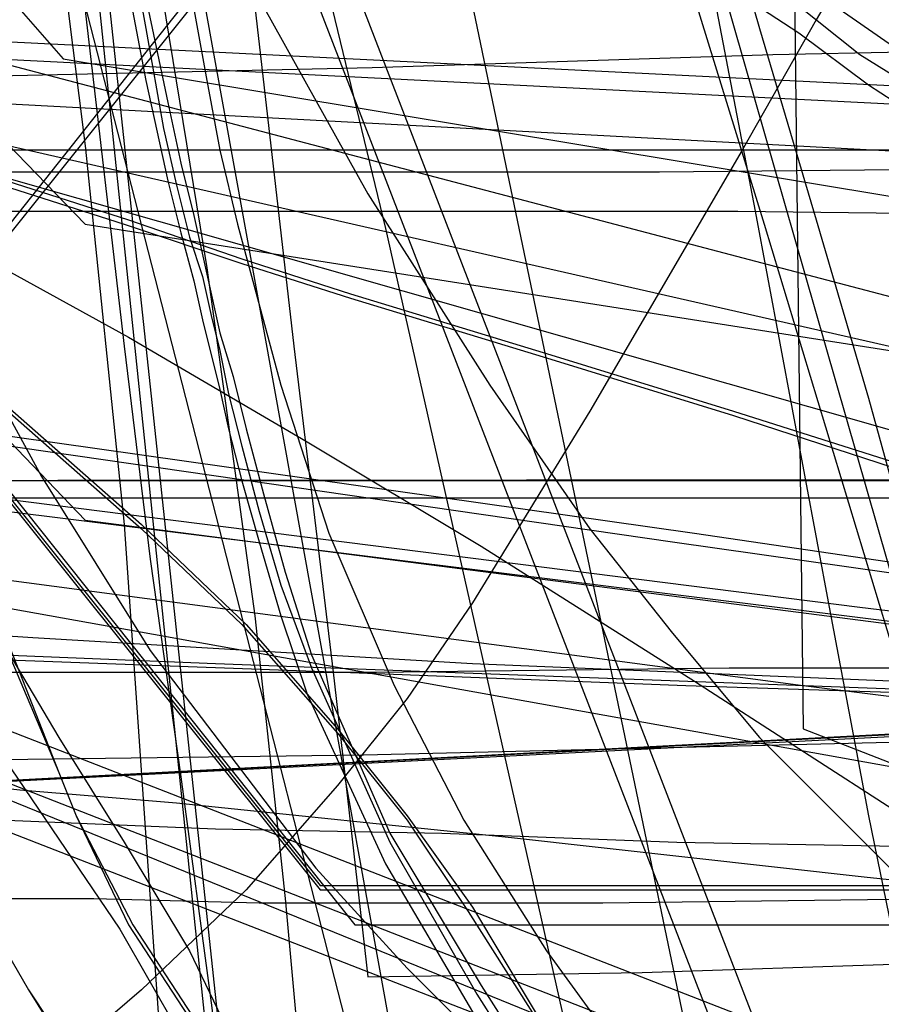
# Model space of a CAD drawing. Header units: millimetres. Extents: x 0 to 1298, y -1 to 755.
# Tile 125 of 169: x 10 to 30, y 20 to 43. Entities that reach past the tile are written whole.
import ezdxf

# ---------------------------------------------------------------- set-up
doc = ezdxf.new("R2010")
doc.units = ezdxf.units.MM
doc.layers.add('1', color=7, linetype='Continuous')

# ---------------------------------------------------------------- blocks, each defined once
blk = doc.blocks.new('PART002')
at = {"layer": '1'}
blk.add_lwpolyline([(29.9, 45.9), (28.2, 43), (26.5, 40), (23, 34), (20.3, 29.6), (18.8, 27.4), (17.2, 25.4), (15.1, 23), (12.7, 20.7), (7.8, 16.5), (4, 13.3), (0, 10), (1.9, 8.5), (3.9, 6.9), (5.9, 5.2), (7.8, 3.6), (9.7, 1.9), (11.8, 0), (246.9, 0.2)], dxfattribs=at)
blk = doc.blocks.new('PART003')
at = {"layer": '1'}
blk.add_lwpolyline([(347.6, 0), (348.9, 25), (1.3, 42.5), (0, 17.5)], close=True, dxfattribs=at)
blk = doc.blocks.new('PART006')
at = {"layer": '1'}
blk.add_lwpolyline([(0, 0), (300, 0), (300, 40), (0, 40)], close=True, dxfattribs=at)
blk = doc.blocks.new('PART008')
at = {"layer": '1'}
blk.add_lwpolyline([(0, 40), (0, 0), (300, 0), (300, 40)], close=True, dxfattribs=at)
blk = doc.blocks.new('PART012')
at = {"layer": '1'}
blk.add_lwpolyline([(9.8, 65.6), (10.8, 56), (11.2, 53.1), (12, 47.5), (12.4, 45), (12.8, 42.8), (13.2, 40.5), (13.5, 39.2), (13.8, 38), (14.1, 37.1), (14.3, 36.2), (14.5, 35.4), (14.7, 34.4), (15, 33.2), (15.4, 31.7), (15.9, 30), (16.6, 28.1), (18.4, 24.1), (20.4, 20.6), (21.8, 18.4)], dxfattribs=at)
blk = doc.blocks.new('PART013')
at = {"layer": '1'}
blk.add_lwpolyline([(0, 0), (200, 0), (200, 40), (0, 40)], close=True, dxfattribs=at)
blk = doc.blocks.new('PART017')
at = {"layer": '1'}
blk.add_lwpolyline([(4.4, 95.6), (2.3, 94.5), (1.2, 94), (0, 93.4), (0, 43.4), (11.4, 31.5), (255.5, 0)], dxfattribs=at)
blk = doc.blocks.new('PART018')
at = {"layer": '1'}
blk.add_lwpolyline([(7.1, 63.8), (8.8, 61.7), (10.4, 59.7), (13.7, 55.8), (15.8, 53.3), (17.9, 50.9), (21, 47.9), (22.9, 46.2), (24.9, 44.6), (27.8, 42.7), (29.4, 41.5), (31.1, 40.4)], dxfattribs=at)
blk = doc.blocks.new('PART024')
at = {"layer": '1'}
blk.add_lwpolyline([(11.3, 147.1), (12, 143.1), (12.9, 136.1), (13.3, 131.4), (13.6, 126.8), (13.6, 118), (13.2, 112.7), (12.8, 108.1), (12.2, 100.5), (11.6, 94.6), (10.7, 87.7), (9.6, 80.3), (8.5, 74), (7.6, 68.7), (6.8, 64.7), (6.1, 60.6), (4.9, 54.7), (4.4, 51.9), (3.9, 49.2), (0, 29), (71.2, 0), (155.3, 74.8)], dxfattribs=at)
blk = doc.blocks.new('PART025')
at = {"layer": '1'}
blk.add_lwpolyline([(247.6, 220.3), (232.5, 221.6), (205.8, 223.4), (191.3, 224.7), (176.8, 225.8), (159.3, 226.9), (141.9, 227.6), (108.7, 228.6), (91.8, 229.3), (83.3, 229.6), (61.6, 230.1), (48.6, 230.2), (24.1, 230.2), (0, 31.4), (27.9, 27.7), (39.1, 26.3), (55.8, 24.1), (83.2, 20.8), (110.5, 17.6), (157.8, 12.3), (204.1, 7.2), (222.3, 5.2), (240.6, 3.4), (257.4, 2.1)], dxfattribs=at)
blk = doc.blocks.new('PART034')
at = {"layer": '1'}
blk.add_lwpolyline([(35, 0), (172, 0), (172, 70), (15.2, 70), (0, 51), (0, 44), (16.8, 23), (35, 23)], close=True, dxfattribs=at)
blk = doc.blocks.new('PART036')
at = {"layer": '1'}
blk.add_lwpolyline([(169.1, 157.1), (0, 112.6), (1.9, 102.8), (4, 92.3), (6.3, 80.9), (8.5, 69.9), (9.5, 64.5), (9.6, 64), (10.6, 58.8), (11.6, 53.2), (12.9, 45.2), (14.2, 37.3), (15.3, 29.3), (16, 22.8), (16.6, 16.1), (18.1, 0), (505.7, 0)], dxfattribs=at)
blk = doc.blocks.new('PART037')
at = {"layer": '1'}
blk.add_lwpolyline([(140, 0), (140, 32.4), (0, 32.4), (0, 0)], close=True, dxfattribs=at)
blk = doc.blocks.new('PART041')
at = {"layer": '1'}
blk.add_lwpolyline([(505.6, 157.1), (18.1, 157.1), (16.6, 141.1), (16, 134.4), (15.3, 127.8), (14.2, 119.9), (12.9, 111.9), (11.6, 104), (10.6, 98.4), (9.6, 93.1), (9.5, 92.6), (8.5, 87.3), (4, 64.8), (1.9, 54.4), (0, 44.5), (169.1, 0)], dxfattribs=at)
blk = doc.blocks.new('PART042')
at = {"layer": '1'}
blk.add_lwpolyline([(140, 32.5), (0, 32.4), (0, 0), (140, 0.1)], close=True, dxfattribs=at)
blk = doc.blocks.new('PART043')
at = {"layer": '1'}
blk.add_lwpolyline([(172, 70), (35, 70), (35, 47), (16.8, 47), (0, 26), (0, 18.9), (15.2, 0), (172, 0)], close=True, dxfattribs=at)
blk = doc.blocks.new('PART056')
at = {"layer": '1'}
blk.add_lwpolyline([(251.9, 50.1), (9, 50), (0, 39.3), (1.4, 37.5), (2.6, 35.7), (5.1, 32.4), (8.6, 27.4), (12.2, 22.1), (14.2, 18.6), (16.2, 15), (18, 11.5), (19.7, 8.1), (46.5, 0), (122.1, 0), (129.3, 0.1), (243.7, 0.1), (244.1, 2.9), (244.5, 5.4)], dxfattribs=at)
blk = doc.blocks.new('PART059')
at = {"layer": '1'}
blk.add_lwpolyline([(300, 0), (300, 40), (0, 40), (0, 0)], close=True, dxfattribs=at)
blk = doc.blocks.new('PART060')
at = {"layer": '1'}
blk.add_lwpolyline([(200, 0), (200, 40), (0, 40), (0, 0)], close=True, dxfattribs=at)
blk = doc.blocks.new('PART061')
at = {"layer": '1'}
blk.add_lwpolyline([(250.3, 276.5), (0.1, 276.5), (0, 220), (0, 29.5), (10.2, 28.8), (20.3, 28.2), (30.1, 27.8), (40, 27.6), (51.4, 27.8), (63, 28.3), (74.6, 28.9), (86.2, 29.7), (132.6, 32.3), (174.8, 34.9), (216.9, 37.7), (254.3, 40.2)], dxfattribs=at)
blk = doc.blocks.new('PART063')
at = {"layer": '1'}
blk.add_lwpolyline([(31.1, 152.9), (26.6, 137.2), (22.1, 121.6), (19.9, 114.1), (17.8, 106.7), (15.8, 99.5), (13.8, 92.6), (12.2, 87), (9.2, 75.8), (7.6, 70), (5.9, 63.9), (4.1, 57.4), (3.2, 53.9), (2.2, 50.2), (1.2, 46.4), (0, 42.3), (39.1, 33.4), (155.7, 6.9), (166.7, 45.6)], dxfattribs=at)
blk = doc.blocks.new('PART064')
at = {"layer": '1'}
blk.add_lwpolyline([(319.5, 41.7), (0, 25), (1.3, 0), (320.8, 16.8)], close=True, dxfattribs=at)
blk = doc.blocks.new('PART065')
at = {"layer": '1'}
blk.add_lwpolyline([(36.7, 219.9), (34.3, 217.2), (32.1, 214.1), (30.3, 210.9), (28.7, 207.4), (27.5, 203.8), (26.7, 200.8), (26.1, 197.8), (25.6, 194.8), (25.1, 192.1), (0, 190.4), (4.8, 39.5), (24.6, 39.5), (45, 39.7), (62.3, 40.1), (79.6, 40.6), (96.8, 41), (114, 41.6), (118.1, 41.7), (146, 42.9), (178.7, 44.6)], dxfattribs=at)
blk = doc.blocks.new('PART066')
at = {"layer": '1'}
blk.add_lwpolyline([(300, 40), (0, 40), (0, 0), (300, 0)], close=True, dxfattribs=at)
blk = doc.blocks.new('PART072')
at = {"layer": '1'}
blk.add_lwpolyline([(6.4, 144.8), (7.7, 138.7), (9.1, 132.6), (10.7, 126.2), (13.7, 115.5), (17.6, 102.1), (18.7, 98.6), (19.7, 94.9), (21.4, 89.1), (22.8, 83.5), (24, 78.8), (25, 74.1), (25.7, 70.7), (26.8, 63.4), (27.2, 59.6), (27.4, 56), (27.6, 51.2), (27.7, 47.4), (27.7, 43.7), (27.9, 26.7), (96.5, 0), (149.2, 82.2)], dxfattribs=at)
blk = doc.blocks.new('PART073')
at = {"layer": '1'}
blk.add_lwpolyline([(248.5, 235.3), (234.2, 236.1), (219.9, 236.8), (188.7, 238.8), (170, 239.6), (151.3, 240), (115.7, 240.4), (97.4, 240.9), (88.2, 241.1), (70.5, 241.1), (61.7, 240.9), (24.9, 240.9), (0, 32.9), (29.7, 29.2), (39.1, 28.1), (59.6, 25.6), (88.7, 22.3), (117.9, 19.1), (168.3, 13.8), (217.6, 8.7), (237.1, 6.7), (246.8, 5.7)], dxfattribs=at)
blk = doc.blocks.new('PART074')
at = {"layer": '1'}
blk.add_lwpolyline([(2.6, 148.3), (3.2, 136.3), (3.9, 124.4), (4.6, 112.4), (5.3, 101.6), (5.9, 90.7), (6.6, 79.8), (7.2, 68.9), (7.8, 58.3), (8.4, 47.9), (9, 37.9), (9.2, 33), (9.5, 28.4), (14.4, 28.2), (19.7, 28), (30.6, 27.6), (37, 27.4), (43.3, 27.2), (64.1, 26.7), (84.9, 26.3), (105.9, 26.4), (126.8, 26.7), (147.8, 27.3), (168.7, 28)], dxfattribs=at)
blk = doc.blocks.new('PART078')
at = {"layer": '1'}
blk.add_lwpolyline([(0, 344.5), (0.1, 287.9), (0.7, 38.6), (26.4, 38.6), (34.5, 38.5), (45.4, 38.5), (56.5, 38.4), (79, 38.6), (95.1, 39.1), (111, 39.9), (126.9, 40.9), (142.7, 41.9), (167.3, 43.5), (191.8, 45.1), (219, 47.1), (246.2, 49), (267.4, 50.2), (288.6, 51.5), (309.8, 52.9), (320.5, 53.5), (331.1, 54), (346, 54.4), (360.8, 54.5), (385.1, 54.4)], dxfattribs=at)
blk = doc.blocks.new('PART079')
at = {"layer": '1'}
blk.add_lwpolyline([(186.3, 165.9), (160, 168.5), (144.2, 169.7), (128.3, 170.6), (113.3, 171.3), (98.3, 171.9), (83, 172.8), (67.4, 173.6), (55.6, 174), (43.8, 174.3), (38, 174.4), (32.3, 174.4), (26.8, 174.5), (21.6, 174.6), (0, 34.8), (25.4, 31.2), (39, 29.2), (50.9, 27.6), (75.8, 24.3), (100.7, 21.1), (143.8, 15.8), (185.9, 10.7)], dxfattribs=at)
blk = doc.blocks.new('PART080')
at = {"layer": '1'}
blk.add_lwpolyline([(7.7, 100.8), (11.3, 89.3), (14.8, 77.9), (17.8, 68.3), (20.8, 58.4), (27, 38.3), (30, 28.4), (33.1, 18.6), (36, 9.1), (38.8, 0), (40.4, 0.4), (41.8, 0.7), (43.1, 1), (44.2, 1.2), (46.2, 1.6), (48, 2), (51.4, 2.6), (55.1, 3.2), (59.1, 3.9), (63.3, 4.5), (72.1, 5.8)], dxfattribs=at)
blk = doc.blocks.new('PART084')
at = {"layer": '1'}
blk.add_lwpolyline([(21.1, 67.8), (23, 57.8), (25, 48), (26.8, 38.6), (28.5, 29.5), (29.4, 24.7), (30.4, 19.8), (30.9, 17.2), (31.4, 14.4), (32, 11.5), (32.6, 8.4), (34.3, 8.8), (35.8, 9), (37, 9.3), (38.1, 9.5), (40, 9.8), (41.6, 10.1), (45.5, 10.7), (49.8, 11.4), (54.4, 12.1), (59.4, 12.8), (64.6, 13.5), (70, 14.2), (77.3, 15.1)], dxfattribs=at)
blk = doc.blocks.new('PART086')
at = {"layer": '1'}
blk.add_lwpolyline([(0, 32.4), (0, 0), (140, 0.1), (140, 32.5)], close=True, dxfattribs=at)
blk = doc.blocks.new('PART088')
at = {"layer": '1'}
blk.add_lwpolyline([(0, 32.4), (0, 0), (140, 0), (140, 32.4)], close=True, dxfattribs=at)
blk = doc.blocks.new('PART089')
at = {"layer": '1'}
blk.add_lwpolyline([(14.1, 155), (13.3, 137.9), (12.8, 130.8), (12.3, 123.6), (11.4, 114.9), (10.3, 106.1), (9, 96.9), (8.6, 93.4), (8.2, 91), (8, 89.5), (7.7, 87.5), (7.3, 85.1), (7.1, 83.6), (6.4, 78.7), (4.9, 69.8), (3.3, 60.6), (1.9, 53), (1.6, 51), (0, 42.1), (147.6, 0)], dxfattribs=at)
blk = doc.blocks.new('PART091')
at = {"layer": '1'}
blk.add_lwpolyline([(147.6, 155), (0, 112.9), (1.6, 104), (1.9, 102), (3.3, 94.4), (4.9, 85.2), (6.4, 76.2), (7.1, 71.4), (7.3, 69.9), (7.7, 67.5), (8, 65.5), (8.2, 64), (8.6, 61.6), (9, 58.1), (10.3, 48.9), (11.4, 40.1), (12.3, 31.4), (12.8, 24.2), (13.3, 17.1), (14.1, 0), (455.5, 0)], dxfattribs=at)
blk = doc.blocks.new('PART092')
at = {"layer": '1'}
blk.add_lwpolyline([(35, 47), (16.8, 47), (0, 26), (0, 19), (15.2, 0), (172, 0.1), (172, 70.1), (35, 70)], close=True, dxfattribs=at)
blk = doc.blocks.new('PART093')
at = {"layer": '1'}
blk.add_lwpolyline([(33.5, 0), (46.6, 10.9), (51.4, 14.8), (55.2, 18), (58.7, 20.7), (67.6, 27.5), (75.9, 33.3), (82.7, 37.7), (88.8, 41.8), (95.3, 45.7), (102.2, 49.9), (108.9, 53.8), (115.8, 57.6), (122.5, 61.1), (161.5, 80.3), (106.7, 80.9), (87.7, 81.5), (68, 81.9), (58.1, 82.4), (47.9, 83), (39.2, 83.5), (30, 84.1), (21.5, 84.8), (0, 86.7)], close=True, dxfattribs=at)
blk = doc.blocks.new('PART095')
at = {"layer": '1'}
blk.add_lwpolyline([(172, 0), (172, 70), (15.2, 70.1), (0, 51.1), (0, 44.1), (16.8, 23.1), (35, 23.1), (35, 0.1)], close=True, dxfattribs=at)
blk = doc.blocks.new('PART104')
at = {"layer": '1'}
blk.add_lwpolyline([(108.4, 83.4), (89.4, 84), (69.6, 84.4), (59.7, 84.9), (49.5, 85.5), (40.8, 86), (31.7, 86.6), (23.1, 87.3), (0, 89.3), (34.5, 0), (49.5, 12.5), (53.4, 15.7), (57.8, 19.3), (62.3, 22.8), (70.1, 28.7), (74.4, 31.8), (78.3, 34.5), (84.9, 38.8), (91.2, 43), (97.8, 47), (104.5, 51.1), (111.3, 55)], dxfattribs=at)
blk = doc.blocks.new('PART105')
at = {"layer": '1'}
blk.add_lwpolyline([(169.8, 171), (157, 172.2), (141.5, 173.5), (126, 174.4), (111.3, 175), (96.7, 175.7), (81.6, 176.6), (66.4, 177.3), (54.8, 177.8), (43.3, 178.1), (37.6, 178.2), (32.1, 178.2), (26.7, 178.3), (21.6, 178.4), (0, 34.6), (24.9, 31), (39, 29), (49.8, 27.4), (74.2, 24.1), (98.6, 21), (140.8, 15.7), (182, 10.6)], dxfattribs=at)
blk = doc.blocks.new('PART108')
at = {"layer": '1'}
blk.add_lwpolyline([(261.6, 284.5), (0, 284.5), (0.2, 227.9), (0.9, 25.8), (9.5, 26), (17.8, 26.1), (34.3, 26.5), (52.6, 27.1), (71, 28.2), (84.2, 29.2), (97.3, 30.5), (123.5, 33.2), (143.7, 35.4), (163.9, 37.7), (186.4, 40.3), (208.8, 42.9), (226.2, 44.7), (243.7, 46.5), (268.9, 49.2)], dxfattribs=at)
blk = doc.blocks.new('PART112')
at = {"layer": '1'}
blk.add_lwpolyline([(1.3, 0), (341.8, 17.3), (340.5, 42.3), (0, 25)], close=True, dxfattribs=at)
blk = doc.blocks.new('PART114')
at = {"layer": '1'}
blk.add_lwpolyline([(0, 104.6), (0, 54.6), (10.9, 42.1), (264, 0)], dxfattribs=at)
blk = doc.blocks.new('PART122')
at = {"layer": '1'}
blk.add_lwpolyline([(4.8, 107.9), (6.8, 86.2), (7.8, 75.6), (8.9, 65.1), (9.2, 62.7), (10, 54.9), (11.2, 45), (12.3, 35.5), (12.9, 30.6), (13.6, 25.6), (14.3, 20.4), (15, 14.9), (15.8, 9.1), (16.6, 2.7), (55, 0), (57.7, 0.4), (60, 0.7), (62.2, 1), (64.1, 1.3), (65.8, 1.5), (67.4, 1.7), (70, 2.1), (72, 2.4)], dxfattribs=at)
blk = doc.blocks.new('PART123')
at = {"layer": '1'}
blk.add_lwpolyline([(10.4, 73.5), (11.7, 60.8), (11.8, 59.2), (12.7, 51.8), (13.2, 47.9), (13.8, 43.8), (14.2, 41.6), (14.5, 40), (14.9, 38.3), (15.9, 34.6), (17, 31.2), (18.5, 27.7), (20.1, 24.6), (22, 21.6), (24.4, 18.3), (27.2, 15.2), (30.9, 11.8)], dxfattribs=at)
blk = doc.blocks.new('PART125')
at = {"layer": '1'}
blk.add_lwpolyline([(7.6, 153.1), (9.2, 143.9), (10.1, 138.9), (10.9, 134), (12.1, 127), (12.7, 122.4), (13, 118), (13.2, 115.3), (13.2, 109.9), (13.1, 105.1), (12.9, 101), (12.5, 94.4), (12.1, 89.1), (11.6, 82.5), (10.9, 75.6), (10.1, 70), (9.5, 65.1), (8.4, 57.8), (7.6, 52.4), (6.9, 47.4), (3.9, 27.7), (74.8, 0), (154.2, 72)], dxfattribs=at)
blk = doc.blocks.new('PART126')
at = {"layer": '1'}
blk.add_lwpolyline([(1, 240), (0, 41.4), (8.9, 41.7), (18, 41.9), (27.2, 42.2), (36.6, 42.4), (55.5, 42.8), (74.4, 42.9), (89.6, 42.9), (104.8, 42.8), (134.9, 42.5), (169.6, 42.2), (186.9, 41.9), (204.2, 41.5), (232.4, 40.9), (260.6, 40.1)], dxfattribs=at)
blk = doc.blocks.new('PART129')
at = {"layer": '1'}
blk.add_lwpolyline([(247.8, 49.6), (8.3, 50.1), (0, 40.2), (3.5, 36.8), (5.2, 34.9), (6.8, 32.8), (8.9, 29.7), (10.8, 26.5), (12.3, 24.1), (13.8, 21.6), (16.2, 16.6), (17.2, 14.3), (17.6, 13.3), (18, 12.5), (18.8, 10.8), (20.4, 10.3), (21.8, 9.7), (24.6, 8.7), (28.9, 7.2), (33.3, 5.6), (41.9, 2.5), (45.4, 1.3), (49.1, 0.1), (242.6, 0)], dxfattribs=at)
blk = doc.blocks.new('PART133')
at = {"layer": '1'}
blk.add_lwpolyline([(312.6, 41.5), (0, 25), (1.3, 0), (313.9, 16.6)], close=True, dxfattribs=at)
blk = doc.blocks.new('PART134')
at = {"layer": '1'}
blk.add_lwpolyline([(54.2, 133.3), (0, 140.8), (29.3, 0.1), (82, 0)], close=True, dxfattribs=at)
blk = doc.blocks.new('PART135')
at = {"layer": '1'}
blk.add_lwpolyline([(0, 155.1), (15.2, 13), (25.9, 13.4), (36.8, 13.7), (59, 14.5), (74.7, 15), (95.1, 15.7), (95.6, 15.7), (114.7, 16.3), (134.3, 17.1), (154.4, 18.1), (174.6, 19.3)], dxfattribs=at)
blk = doc.blocks.new('PART139')
at = {"layer": '1'}
blk.add_lwpolyline([(19.7, 109.2), (13.1, 86.6), (6.5, 64.2), (3.2, 53.1), (0, 42.2), (3.4, 41.1), (6.6, 40.1), (9.5, 39.2), (12.3, 38.3), (15, 37.4), (17.5, 36.6), (22.1, 35.2), (26.3, 33.9), (30.3, 32.6), (34.3, 31.5), (38.2, 30.3), (45, 28.4), (52.1, 26.5), (59.6, 24.5), (67.4, 22.5), (75.4, 20.5)], dxfattribs=at)
blk = doc.blocks.new('PART140')
at = {"layer": '1'}
blk.add_lwpolyline([(5.9, 66.2), (9.3, 61.9), (11, 59.8), (12.8, 57.8), (16.1, 53.9), (19.6, 50.3), (21.4, 48.6), (23.3, 46.9), (25.2, 45.3), (27.2, 43.8), (29.2, 42.2), (31.3, 40.9)], dxfattribs=at)
blk = doc.blocks.new('PART141')
at = {"layer": '1'}
blk.add_lwpolyline([(6.1, 146.4), (8.1, 135.1), (9.7, 127.4), (10.5, 123.1), (11.4, 119), (12.4, 113.2), (13, 109.4), (13.4, 105.8), (13.6, 103.6), (13.7, 99.2), (13.8, 95.2), (13.7, 91.8), (13.5, 86.3), (13.3, 81.8), (13, 76.3), (12.6, 70.6), (12.1, 65.9), (11.6, 61.7), (10.9, 55.6), (10.4, 51.1), (9.9, 46.8), (7.5, 27.5), (78.1, 0), (153.7, 70.3)], dxfattribs=at)
blk = doc.blocks.new('PART142')
at = {"layer": '1'}
blk.add_lwpolyline([(0, 32), (0, 0), (137, 0), (137, 32)], close=True, dxfattribs=at)
blk = doc.blocks.new('PART144')
at = {"layer": '1'}
blk.add_lwpolyline([(174, 70.4), (37, 70.4), (37, 48.2), (17.5, 48.2), (0, 26.1), (0, 19.1), (0.9, 18), (15.1, 0), (174, 0), (174, 18)], close=True, dxfattribs=at)
blk = doc.blocks.new('PART148')
at = {"layer": '1'}
blk.add_lwpolyline([(137, 32), (0, 32), (0, 0), (137, 0)], close=True, dxfattribs=at)
blk = doc.blocks.new('PART149')
at = {"layer": '1'}
blk.add_lwpolyline([(268.9, 139.8), (26.9, 139.8), (21.6, 116.1), (18.3, 101.6), (14.7, 86.6), (12.1, 76.4), (10.9, 71.7), (6.8, 56.1), (2.6, 40.9), (0, 31.2), (174, 0)], dxfattribs=at)
blk = doc.blocks.new('PART150')
at = {"layer": '1'}
blk.add_lwpolyline([(31.1, 57.7), (26.6, 56.5), (24, 55.6), (21.3, 54.7), (19.7, 54.2), (16.4, 53), (13.1, 51.7), (9.7, 50.3), (0, 46.3), (4.8, 32.6), (5.5, 30.5), (6.2, 28.8), (7.2, 26.2), (9, 22.6), (10.1, 20.7), (11.1, 19.1)], dxfattribs=at)
blk = doc.blocks.new('PART151')
at = {"layer": '1'}
blk.add_lwpolyline([(31.1, 57.7), (26.6, 56.5), (24, 55.7), (21.2, 54.8), (19.7, 54.2), (16.4, 53), (13.1, 51.7), (9.7, 50.3), (0, 46.3), (4.8, 32.6), (5.5, 30.5), (6.2, 28.8), (7.2, 26.2), (8.1, 24.2), (9, 22.6), (10.1, 20.7), (11.1, 19.2)], dxfattribs=at)
blk = doc.blocks.new('PART152')
at = {"layer": '1'}
blk.add_lwpolyline([(0, 51.3), (0, 44.3), (17.6, 22.2), (37, 22.2), (37, 0), (174, 0), (174, 70.4), (15.2, 70.4), (0.9, 52.4)], close=True, dxfattribs=at)
blk = doc.blocks.new('PART157')
at = {"layer": '1'}
blk.add_lwpolyline([(174, 139.7), (0, 108.6), (2.7, 98.9), (6.8, 83.6), (10.9, 68.1), (12.1, 63.3), (14.7, 53.1), (18.3, 38.2), (21.6, 23.6), (26.9, 0), (268.9, 0)], dxfattribs=at)
blk = doc.blocks.new('PART162')
at = {"layer": '1'}
blk.add_lwpolyline([(24.9, 229), (0, 33.2), (29.2, 29.5), (39.1, 28.3), (58.5, 25.9), (87.1, 22.6), (115.7, 19.4), (165.2, 14.1), (213.7, 9), (232.7, 7), (251.8, 5.2)], dxfattribs=at)
blk = doc.blocks.new('PART163')
at = {"layer": '1'}
blk.add_lwpolyline([(2.1, 151.1), (2.7, 139.4), (3.3, 127.9), (4, 116.5), (4.7, 105), (5.4, 94.7), (6, 84.3), (6.7, 73.8), (7.3, 63.4), (7.9, 53.2), (8.5, 43.2), (9.1, 33.6), (9.6, 24.6), (14.4, 24.4), (19.6, 24.3), (25, 24.1), (30.5, 24), (36.8, 23.9), (43, 23.8), (63.4, 23.4), (83.9, 23.3), (104.5, 23.6), (125, 24.1)], dxfattribs=at)
blk = doc.blocks.new('PART164')
at = {"layer": '1'}
blk.add_lwpolyline([(301.6, 325.5), (0, 325.5), (0.2, 268.9), (0.9, 27.8), (5.4, 27.9), (9.7, 28), (18.1, 28), (26.2, 28.1), (34.3, 28.1), (45, 28.2), (67, 28.4), (78, 28.7), (93.7, 29.4), (109.4, 30.3), (125, 31.5), (140.6, 32.6), (164.6, 34.4), (188.7, 36.3), (242.1, 40.7), (283.6, 43.5)], dxfattribs=at)
blk = doc.blocks.new('PART166')
at = {"layer": '1'}
blk.add_lwpolyline([(10.5, 172.1), (0, 26.4), (3.1, 26), (6.4, 25.7), (9.9, 25.3), (13.5, 25), (21.2, 24.2), (29.3, 23.3), (37.7, 22.4), (45.3, 21.6), (46.2, 21.6), (54.6, 20.7), (62.8, 19.9), (70.6, 19.1), (78.3, 18.4), (94.1, 17), (110, 15.6), (125.9, 14.3), (157.9, 11.5), (183, 9.4)], dxfattribs=at)
blk = doc.blocks.new('PART168')
at = {"layer": '1'}
blk.add_lwpolyline([(0, 180.6), (0, 136.1), (0.1, 121), (0.4, 93.9), (0.6, 80.5), (0.8, 67.2), (1, 56.4), (1.1, 45.5), (1.3, 34.4), (1.4, 22.9), (4.5, 22.9), (7.9, 22.8), (11.6, 22.8), (15.4, 22.7), (23.3, 22.7), (31.2, 22.8), (41.7, 23), (67.7, 24), (102.3, 25.4), (120.7, 26.1), (139, 26.9), (179.9, 29)], dxfattribs=at)
blk = doc.blocks.new('PART172')
at = {"layer": '1'}
blk.add_lwpolyline([(8.4, 102.8), (10.4, 85.6), (12.4, 68.3), (13.3, 59.8), (14.3, 51.4), (15.3, 43.3), (16.2, 35.5), (17.1, 28), (17.9, 21), (24.2, 21.1), (30.2, 21.3), (36.1, 21.4), (41.8, 21.5), (53, 21.8), (64.2, 21.9), (75.5, 22.1), (97.9, 22.3), (102.2, 22.4), (128.8, 22.8)], dxfattribs=at)
blk = doc.blocks.new('PART175')
at = {"layer": '1'}
blk.add_lwpolyline([(18.7, 71.5), (21.6, 61.5), (24.3, 51.9), (25.6, 47.3), (26.9, 42.8), (28.2, 38.4), (29.4, 34.3), (30.5, 30.3), (31.6, 26.5), (32.6, 23), (33.6, 19.7), (34.5, 16.7), (35.3, 13.9), (36, 11.5), (36.7, 9.4), (37.2, 7.6), (37.7, 6.2), (38.4, 4.1), (38.8, 3), (39.2, 1.7), (39.8, 0), (76.8, 15.1)], dxfattribs=at)
blk = doc.blocks.new('PART176')
at = {"layer": '1'}
blk.add_lwpolyline([(8.1, 63.3), (9.6, 57.9), (10.6, 54.5), (11.9, 51.1), (13.3, 47.8), (15, 44.2), (17.9, 39), (20.7, 34.6), (23, 31.3), (24.9, 28.9), (26.9, 26.5), (31.2, 22.2), (34.7, 19.2), (38.2, 16.4), (43.7, 12.5), (48.4, 9.7), (52.3, 7.8), (56.3, 6), (59.9, 4.8), (64.1, 3.6), (70.5, 2.1), (74.2, 1.5)], dxfattribs=at)
blk = doc.blocks.new('PART178')
at = {"layer": '1'}
blk.add_lwpolyline([(12.8, 176.7), (0, 87.8), (22.5, 0), (40.5, 2.9), (41.8, 3.2), (43.8, 3.5), (46, 3.8), (49, 4.3), (51.8, 4.8), (53.4, 5), (57.2, 5.6), (58.1, 5.8), (63.5, 6.7), (67.3, 7.3), (71, 7.9)], dxfattribs=at)
blk = doc.blocks.new('PART180')
at = {"layer": '1'}
blk.add_lwpolyline([(7.5, 240.9), (0, 121.4), (22, 0), (40.9, 2.5), (42.5, 2.8), (45, 3.1), (47.7, 3.5), (55.3, 4.7), (57.5, 5.1), (60.5, 5.6), (63.6, 6), (65.1, 6.3), (73.7, 7.6), (82.1, 8.9), (84.7, 9.3), (90.5, 10.1), (94.1, 10.7), (97.3, 11.2), (99.3, 11.4), (103.9, 11.7), (108.9, 11.8)], dxfattribs=at)
blk = doc.blocks.new('PART181')
at = {"layer": '1'}
blk.add_lwpolyline([(0.7, 64.9), (1.3, 60.6), (2.2, 55.3), (2.9, 52), (3.7, 49), (5, 45.1), (5.3, 44.3), (5.9, 42.5), (6.2, 41.7), (6.5, 40.8), (7.1, 39.2), (8.6, 35.8), (10.4, 32.5), (12.9, 28.5), (16.7, 23.5), (18.8, 21.2), (21.1, 18.9), (23.7, 16.5), (26.5, 14.4), (28.9, 12.7), (31.3, 11.2)], dxfattribs=at)
blk = doc.blocks.new('PART186')
at = {"layer": '1'}
blk.add_lwpolyline([(246.9, 51.9), (11.8, 52.1), (9.7, 50.2), (7.8, 48.6), (5.9, 46.9), (3.9, 45.3), (1.9, 43.6), (0, 42.1), (4, 38.8), (7.8, 35.7), (12.7, 31.4), (15.1, 29.1), (17.2, 26.7), (18.8, 24.7), (20.3, 22.6), (23, 18.1), (26.5, 12.1), (28.2, 9.1), (29.9, 6.3)], dxfattribs=at)
blk = doc.blocks.new('PART188')
at = {"layer": '1'}
blk.add_lwpolyline([(8.8, 62.9), (13.6, 56.9), (15.7, 54.5), (17.9, 52.1), (21, 49.1), (22.9, 47.4), (24.9, 45.8), (27.8, 43.9), (31.1, 41.6), (33, 40.6), (34.8, 39.6), (37, 38.4), (39.2, 37.4), (41, 36.7), (42.7, 36), (46.3, 34.9), (50, 33.9), (53.9, 32.9), (58.1, 32.1), (62.3, 31.4), (66.9, 30.6), (71.6, 30)], dxfattribs=at)
blk = doc.blocks.new('PART189')
at = {"layer": '1'}
blk.add_lwpolyline([(361.6, 0), (362.9, 24.9), (1.3, 42.9), (0, 17.9)], close=True, dxfattribs=at)
blk = doc.blocks.new('PART191')
at = {"layer": '1'}
blk.add_lwpolyline([(54.1, 133.2), (0, 140.8), (29.3, 0.1), (81.9, 0)], close=True, dxfattribs=at)
blk = doc.blocks.new('PART192')
at = {"layer": '1'}
blk.add_lwpolyline([(2, 156.4), (2.6, 144), (3.2, 131.9), (3.9, 119.9), (4.6, 107.8), (5.2, 97.7), (5.9, 87.4), (6.4, 77.1), (7, 66.8), (7.6, 56.7), (8.2, 46.9), (8.7, 37.4), (9.2, 28.3), (17.3, 28), (25.2, 27.7), (40.5, 27.2), (59.2, 26.7), (78, 26.4), (87.8, 26.3), (103.5, 26.2), (128.9, 26.4), (154.2, 26.9), (179.5, 27.5)], dxfattribs=at)
blk = doc.blocks.new('PART193')
at = {"layer": '1'}
blk.add_lwpolyline([(0, 100.1), (0, 50.1), (11.4, 38.3), (255.3, 0)], dxfattribs=at)
blk = doc.blocks.new('PART199')
at = {"layer": '1'}
blk.add_lwpolyline([(11.2, 146.5), (11.8, 142.7), (12.3, 139), (12.9, 134.3), (13.2, 129.8), (13.3, 126.4), (13.3, 123.5), (13.2, 120.4), (12.9, 114.7), (12.7, 109.9), (12, 102.2), (11.4, 96.1), (10.6, 88.4), (9.6, 80.4), (8.7, 73.9), (7.8, 68.2), (6.4, 59.8), (5.4, 53.6), (4.9, 50.6), (4.4, 47.8), (1, 27.7), (72.1, 0), (155.4, 73.8)], dxfattribs=at)
blk = doc.blocks.new('PART200')
at = {"layer": '1'}
blk.add_lwpolyline([(9.8, 66.9), (10.8, 57), (11.2, 54), (12, 48.2), (12.4, 45.7), (12.8, 43.5), (13.3, 41.1), (13.6, 39.7), (13.9, 38.5), (14.5, 35.8), (14.8, 34.8), (15.1, 33.6), (15.5, 32.1), (16, 30.3), (16.6, 28.4), (18.4, 24.3), (20.5, 20.8), (21.9, 18.6), (23.2, 16.7), (24.4, 15.1), (25.4, 13.8), (28.6, 9.7), (33.1, 7.2)], dxfattribs=at)
blk = doc.blocks.new('PART206')
at = {"layer": '1'}
blk.add_lwpolyline([(0, 92.2), (0, 42.2), (1.2, 41.6), (2.3, 41.1), (4.4, 40), (8.4, 37.9), (12.4, 35.7), (16.5, 33.3), (20.5, 30.9), (25.4, 27.8), (30.2, 24.7)], dxfattribs=at)
blk = doc.blocks.new('PART207')
at = {"layer": '1'}
blk.add_lwpolyline([(19.7, 111.9), (13.1, 88.4), (6.5, 65.2), (3.2, 53.7), (0, 42.3), (3.4, 41.2), (6.6, 40.2), (9.6, 39.3), (12.4, 38.4), (15, 37.5), (17.5, 36.7), (22.1, 35.3), (26.3, 34), (30.4, 32.7), (34.3, 31.6), (38.2, 30.4), (45, 28.5), (52.1, 26.6), (59.6, 24.6), (67.4, 22.6), (75.4, 20.6)], dxfattribs=at)
blk = doc.blocks.new('PART209')
at = {"layer": '1'}
blk.add_lwpolyline([(312.5, 0), (313.8, 24.9), (1.3, 41.5), (0, 16.5)], close=True, dxfattribs=at)
blk = doc.blocks.new('PART211')
at = {"layer": '1'}
blk.add_lwpolyline([(0, 156), (15.2, 9.9), (25.8, 10.2), (36.8, 10.6), (47.9, 11), (59, 11.3), (74.7, 11.8), (94.6, 12.6), (95.6, 12.6), (113.7, 13.2), (132.8, 14), (152.5, 15), (172.2, 16.2)], dxfattribs=at)
blk = doc.blocks.new('PART212')
at = {"layer": '1'}
blk.add_lwpolyline([(236.9, 51.8), (11.8, 52), (9.7, 50.1), (7.8, 48.5), (5.9, 46.8), (3.8, 45.2), (1.8, 43.5), (0, 42), (4, 38.7), (7.8, 35.6), (12.7, 31.3), (15, 29.1), (17.2, 26.6), (18.8, 24.6), (20.2, 22.5), (23, 18.1), (26.5, 12), (28.2, 9), (29.8, 6.2)], dxfattribs=at)
blk = doc.blocks.new('PART216')
at = {"layer": '1'}
blk.add_lwpolyline([(9.9, 63.1), (10.9, 54.1), (11.3, 51.3), (12.1, 46), (12.4, 43.7), (12.8, 41.6), (13.3, 39.3), (13.6, 38.1), (13.9, 37), (14.1, 36.1), (14.5, 34.5), (14.7, 33.6), (15, 32.4), (15.4, 31), (15.9, 29.3), (16.5, 27.5), (18.3, 23.6), (20.3, 20.2), (21.6, 18.1), (22.9, 16.3), (24.1, 14.8), (25, 13.6), (28.1, 9.6), (32.6, 7.2)], dxfattribs=at)
blk = doc.blocks.new('PART219')
at = {"layer": '1'}
blk.add_lwpolyline([(6.1, 146.4), (8.1, 135.1), (9.6, 127.3), (10.5, 123.1), (11.3, 119), (12.4, 113.2), (13, 109.4), (13.4, 105.8), (13.5, 103.6), (13.7, 99.1), (13.7, 91.8), (13.5, 86.3), (13.3, 81.8), (12.9, 76.3), (12.5, 70.6), (12, 65.8), (11.6, 61.7), (10.9, 55.6), (10.3, 51), (9.8, 46.8), (7.5, 27.5), (78.1, 0), (153.6, 70.2)], dxfattribs=at)
blk = doc.blocks.new('PART224')
at = {"layer": '1'}
blk.add_lwpolyline([(40.8, 145), (32.1, 142.8), (23.6, 140.6), (15.4, 138.5), (7.4, 136.4), (0, 134.5), (38.6, 0), (41.4, 0.6), (44, 1), (46.5, 1.5), (48.8, 1.9), (53.2, 2.7), (57.6, 3.4), (61.8, 4.1), (66.2, 4.8), (75.2, 6.2), (77.4, 6.5), (84.4, 7.5), (93.6, 8.9), (103, 10.2), (112.2, 11.6)], dxfattribs=at)
blk = doc.blocks.new('PART226')
at = {"layer": '1'}
blk.add_lwpolyline([(2.8, 67.8), (3.4, 60.4), (4.4, 51.7), (5.7, 43.1), (6.7, 37.6), (7.4, 34.9), (8.2, 32.3), (9.4, 29), (10.8, 25.7), (11.2, 24.7), (12.4, 22.2), (13.9, 19.9), (15.8, 17.3), (17.9, 14.7), (21.9, 10.8), (25.9, 7.7), (30.2, 5.2)], dxfattribs=at)
blk = doc.blocks.new('PART227')
at = {"layer": '1'}
blk.add_lwpolyline([(2.8, 67.8), (3.5, 60.4), (4.5, 51.7), (5.8, 43.1), (6.8, 37.6), (7.4, 35), (8.2, 32.3), (10.8, 25.7), (11.2, 24.7), (12.5, 22.2), (14, 19.9), (15.9, 17.3), (18, 14.7), (21.9, 10.8), (25.9, 7.7), (30.3, 5.2)], dxfattribs=at)

msp = doc.modelspace()

# ---------------------------------------------------------------- block references
for name in ['PART199', 'PART024', 'PART125', 'PART072', 'PART141', 'PART219', 'PART078', 'PART164', 'PART172', 'PART065', 'PART108', 'PART126', 'PART073', 'PART061', 'PART211', 'PART135', 'PART025', 'PART162', 'PART200', 'PART084', 'PART180', 'PART012', 'PART176', 'PART123', 'PART216', 'PART175', 'PART166', 'PART122', 'PART074', 'PART192', 'PART207', 'PART224', 'PART063', 'PART139', 'PART163', 'PART105', 'PART079', 'PART080', 'PART226', 'PART227', 'PART178', 'PART168', 'PART181', 'PART036', 'PART041', 'PART089', 'PART091', 'PART206', 'PART114', 'PART193', 'PART134', 'PART191', 'PART149', 'PART157', 'PART017', 'PART188', 'PART140', 'PART018', 'PART104', 'PART093', 'PART144', 'PART152', 'PART092', 'PART095', 'PART034', 'PART043', 'PART151', 'PART150', 'PART002', 'PART186', 'PART212', 'PART056', 'PART129', 'PART189', 'PART003', 'PART112', 'PART064', 'PART133', 'PART209', 'PART006', 'PART008', 'PART013', 'PART059', 'PART060', 'PART066', 'PART042', 'PART086', 'PART037', 'PART088', 'PART142', 'PART148']:
    msp.add_blockref(name, (0, 0))

doc.saveas('drawing.dxf')
